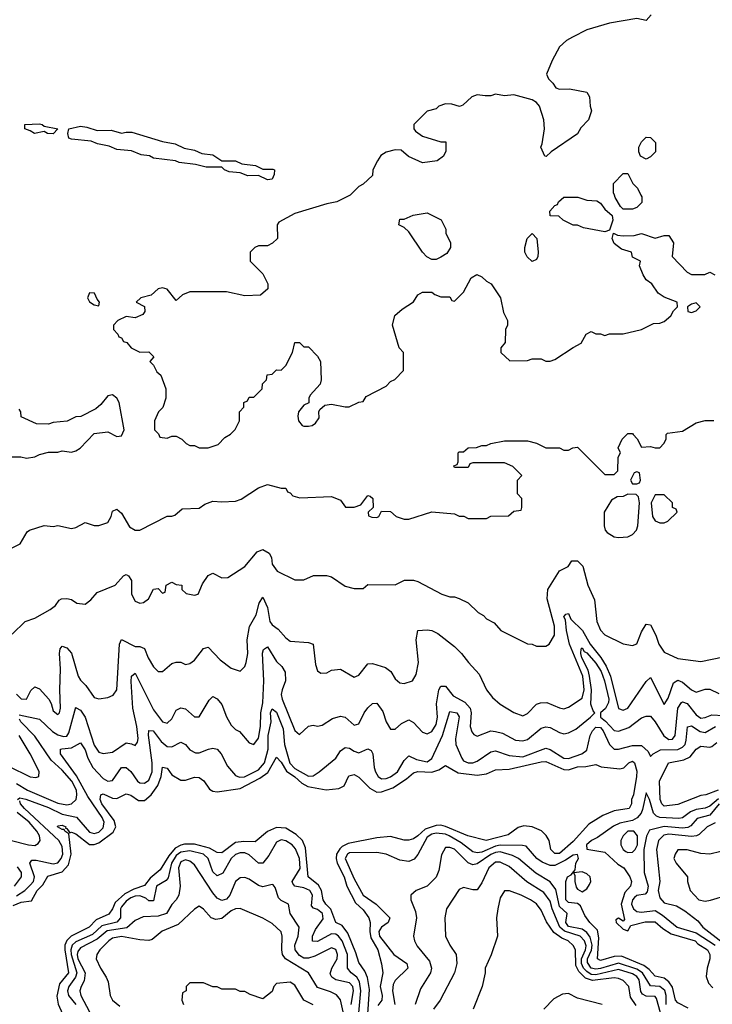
# Model space of a CAD drawing. Header units: inches. Extents: x 2671394 to 2765652, y 830470 to 955458.
# Tile 238 of 256: x 2701863 to 2704901, y 926451 to 930769. Entities that reach past the tile are written whole.
import ezdxf

# ---------------------------------------------------------------- set-up
doc = ezdxf.new("R2010")
doc.units = ezdxf.units.IN
doc.header["$MEASUREMENT"] = 0
doc.layers.add('C7902', color=7, linetype='Continuous')
doc.layers.add('C7903', color=7, linetype='Continuous')

msp = doc.modelspace()

# ---------------------------------------------------------------- linework, layer by layer
at = {"layer": 'C7902', "color": 2}
for points, elevation in [([(2703312, 930000), (2703310, 929998), (2703254, 929970), (2703210, 929962), (2703070, 929919), (2702999.6, 929880.4), (2702992, 929870), (2702994, 929810), (2702971.6, 929788.4), (2702950, 929778), (2702910, 929778), (2702894, 929770), (2702874, 929750), (2702874, 929710), (2702930, 929654), (2702952, 929610), (2702951.6, 929588.4), (2702919.6, 929560.4), (2702850, 929558), (2702770, 929575.3), (2702610, 929575.3), (2702576.9, 929563.1), (2702550, 929538), (2702510, 929588), (2702490, 929593.2), (2702471.1, 929588.9), (2702439.6, 929560.4), (2702394, 929550), (2702374, 929530), (2702411.3, 929511.3), (2702412, 929490), (2702403.6, 929476.4), (2702370, 929462), (2702330, 929468), (2702294, 929450), (2702274, 929430), (2702274, 929410), (2702294, 929390), (2702298, 929378), (2702310, 929374), (2702318, 929358), (2702332.7, 929352.7), (2702352, 929330), (2702390, 929311.3), (2702430, 929312), (2702452, 929290), (2702434, 929270), (2702450, 929254), (2702465.4, 929225.4), (2702482, 929210), (2702504.7, 929150), (2702504.7, 929110), (2702490.9, 929069.1), (2702472, 929050), (2702454, 929010), (2702454, 928970), (2702472.7, 928952.7), (2702478, 928938), (2702510, 928934), (2702530, 928942), (2702550, 928942), (2702574, 928930), (2702594, 928910), (2702610, 928902), (2702630, 928902), (2702650, 928892), (2702690, 928892), (2702733.6, 928906.4), (2702763.1, 928936.9), (2702788.4, 928951.6), (2702808.4, 928971.6), (2702828, 929010), (2702828, 929050), (2702846, 929070), (2702846, 929090), (2702862, 929098), (2702870, 929114), (2702890, 929114), (2702926, 929150), (2702928.4, 929171.6), (2702946, 929190), (2702948.9, 929211.1), (2702970, 929214), (2702990, 929234), (2703010, 929232), (2703030, 929252), (2703059, 929310), (2703070, 929354), (2703090, 929354), (2703110, 929334), (2703130, 929334), (2703170, 929294), (2703182, 929270), (2703184.7, 929190), (2703181, 929170), (2703136.9, 929123.1), (2703131.3, 929110), (2703131.3, 929088.7), (2703110, 929078), (2703086, 929050), (2703082.8, 929030), (2703086, 929010), (2703102, 928990), (2703110, 928986), (2703130, 928986.8), (2703146, 928990), (2703160.4, 928999.6), (2703176.4, 929023.6), (2703175.3, 929050), (2703180.2, 929059.8), (2703202, 929078), (2703230, 929082.8), (2703290, 929071), (2703308.7, 929071.3), (2703350, 929092), (2703370, 929094), (2703383.1, 929116.9), (2703470, 929162), (2703490, 929182), (2703508.4, 929191.6), (2703546, 929230), (2703546, 929310), (2703528, 929330), (2703498, 929430), (2703508.9, 929471.1), (2703540.2, 929499.8), (2703590, 929531.3), (2703610, 929562), (2703630, 929574), (2703670, 929574), (2703683.6, 929563.6), (2703710, 929554), (2703750, 929554), (2703758, 929538), (2703770, 929534), (2703810, 929574), (2703843.1, 929636.9), (2703868.4, 929651.6), (2703890, 929642), (2703910, 929622), (2703931.1, 929611.1), (2703972, 929550), (2703985.4, 929485.4), (2704002, 929450), (2704002, 929430), (2703994, 929410), (2703992.7, 929352.7), (2703974, 929330), (2703974, 929310), (2704012.7, 929272.7), (2704090, 929274), (2704110, 929282), (2704150, 929282), (2704170, 929271.3), (2704190, 929271), (2704210, 929278.8), (2704290, 929332), (2704326, 929350), (2704348, 929390), (2704370, 929402), (2704390, 929392), (2704410, 929392), (2704430, 929384.7), (2704450, 929392), (2704510, 929391.3), (2704590, 929411), (2704643.2, 929436.8), (2704670, 929438.8), (2704690, 929446), (2704719, 929470), (2704730, 929492), (2704748, 929510), (2704746, 929530), (2704690, 929552.7), (2704664, 929570), (2704635.3, 929610), (2704610, 929628.7), (2704597.2, 929650), (2704582, 929690), (2704586, 929710), (2704550, 929728), (2704546, 929750), (2704502, 929762), (2704470, 929788), (2704462, 929810), (2704467.3, 929832.7), (2704484.7, 929824.7), (2704510, 929821), (2704558, 929822), (2704590, 929831.3), (2704650, 929811.3), (2704690, 929822), (2704710, 929822), (2704731, 929790), (2704724.7, 929730), (2704790, 929662), (2704810, 929652), (2704830, 929651.3), (2704868.4, 929651.6), (2704890, 929662), (2704912, 929650)], 42), ([(2704587.3, 930000), (2704591.6, 929991.6), (2704592, 929968), (2704570, 929946), (2704550, 929938), (2704510, 929938), (2704498, 929950), (2704475.3, 929990), (2704471.7, 930000)], 42), ([(2701790, 928852), (2701868.4, 928851.6), (2701893.6, 928846.4), (2701930, 928852), (2701950, 928862), (2701990, 928872), (2702030, 928872), (2702050, 928878), (2702090, 928872), (2702110, 928878), (2702128, 928890), (2702190, 928954), (2702250, 928962), (2702290, 928941), (2702310, 928944.7), (2702322, 928970), (2702299, 929090), (2702288.7, 929110), (2702270, 929124), (2702250, 929119), (2702218.8, 929081.2), (2702196.9, 929063.1), (2702131.6, 929028.4), (2702110, 929028), (2702071.1, 929008.9), (2702010, 929002), (2701990, 928995.3), (2701936.4, 928996.4), (2701870, 929028), (2701868, 929050), (2701860.4, 929060.4)], 42), ([(2701709.1, 928390.9), (2701866, 928470), (2701896.4, 928523.6), (2701906, 928530), (2701970, 928551.3), (2702010, 928546), (2702030, 928551.3), (2702090, 928538), (2702110, 928542), (2702150, 928564.7), (2702190, 928551.3), (2702210, 928551), (2702250, 928564.7), (2702264, 928590), (2702270, 928614), (2702290, 928622), (2702310, 928604.7), (2702344.9, 928544.9), (2702370, 928531), (2702390, 928531), (2702510, 928592), (2702530, 928591.3), (2702543.1, 928596.9), (2702576, 928624), (2702650, 928626.8), (2702675.5, 928644.5), (2702710, 928657.3), (2702750, 928654), (2702810, 928657.3), (2702834, 928666), (2702910, 928716), (2702950, 928731.3), (2703010, 928714), (2703030, 928714), (2703038, 928698), (2703050, 928694), (2703061, 928681), (2703091.6, 928671.6), (2703230, 928678), (2703270, 928662), (2703291.6, 928631.6), (2703330, 928631), (2703359, 928641), (2703390, 928682), (2703399.6, 928679.6), (2703411.3, 928670), (2703414, 928630), (2703392, 928610), (2703392.7, 928592.7), (2703407.1, 928587.1), (2703430, 928586), (2703438, 928590), (2703450, 928614), (2703490, 928612), (2703514, 928590), (2703550, 928578), (2703570, 928578), (2703670, 928611.3), (2703770, 928602), (2703790, 928592), (2703811.6, 928591.6), (2703830, 928582), (2703910, 928582), (2703930, 928592), (2704007.3, 928592.7), (2704030, 928614), (2704062, 928618), (2704066, 928630), (2704066, 928670), (2704046, 928690), (2704046, 928750), (2704066, 928770), (2704026, 928810), (2703990, 928826), (2703850, 928826), (2703838, 928822), (2703830, 928806), (2703770, 928806), (2703767.3, 928812.7), (2703782, 928818), (2703786, 928830), (2703786, 928870), (2703790, 928874), (2703810, 928874), (2703830, 928892), (2703867.3, 928892.7), (2703890, 928902), (2703910, 928902), (2703928.9, 928911.1), (2703990, 928922), (2704090, 928922), (2704130, 928912), (2704170, 928892), (2704230, 928891.3), (2704250, 928882), (2704270, 928882), (2704288.4, 928891.6), (2704310, 928894), (2704430, 928774), (2704470, 928774), (2704486, 928790), (2704488, 928850), (2704498, 928870), (2704488.4, 928891.6), (2704506, 928930), (2704530, 928954), (2704550, 928954), (2704554, 928950), (2704571.6, 928931.6), (2704590, 928894), (2704630, 928898), (2704650, 928891.3), (2704670, 928892), (2704688, 928910), (2704698, 928930), (2704698, 928950), (2704704.7, 928955.3), (2704770, 928964.7), (2704830, 929001), (2704870, 929011.3), (2704908, 929012)], 38), ([(2701830, 928074), (2701888, 928130), (2701930, 928144.7), (2701997.2, 928182.8), (2702020.4, 928199.6), (2702036.4, 928223.6), (2702046, 928230), (2702070, 928231.3), (2702090, 928226), (2702114, 928210), (2702150, 928206), (2702174.8, 928225.2), (2702203.2, 928256.8), (2702282, 928290), (2702319, 928330), (2702330, 928336.3), (2702341, 928330), (2702353.4, 928310), (2702353, 928250), (2702370, 928218.8), (2702390, 928210.7), (2702406, 928214), (2702428.7, 928230), (2702450, 928272), (2702470, 928274), (2702490, 928254), (2702502, 928258), (2702506, 928290), (2702530, 928302), (2702550, 928292), (2702574, 928290), (2702574, 928270), (2702592.7, 928252.7), (2702630, 928246), (2702646, 928250), (2702664.7, 928295.3), (2702690, 928332), (2702710, 928342), (2702750, 928322), (2702776.4, 928323.6), (2702850, 928371.3), (2702904.4, 928435.6), (2702930, 928446), (2702958, 928430), (2702968, 928410), (2702970, 928382), (2702992, 928350), (2703070, 928312), (2703110, 928312), (2703151.6, 928331.6), (2703208.4, 928331.6), (2703230, 928326), (2703290, 928284.7), (2703330, 928274), (2703370, 928274), (2703390, 928292), (2703510, 928291.3), (2703551.1, 928311.1), (2703590, 928311.3), (2703610, 928304.7), (2703714, 928250), (2703750, 928238), (2703770, 928238), (2703791.1, 928231.1), (2703830, 928212), (2703874, 928170), (2703896.9, 928156.9), (2703910, 928142), (2703943.6, 928123.6), (2703974, 928090), (2704090, 928032), (2704111.1, 928031.1), (2704130, 928022), (2704170, 928022), (2704186, 928030), (2704208.7, 928070), (2704209.2, 928110), (2704176, 928230), (2704179, 928270), (2704230, 928352), (2704268.4, 928371.6), (2704284.7, 928395.3), (2704310, 928396), (2704332.5, 928372.5), (2704354.8, 928290), (2704384.5, 928224.5), (2704394.8, 928130), (2704410, 928092), (2704430, 928071.3), (2704510, 928031.3), (2704550, 928024.7), (2704570, 928031.3), (2704590, 928084.7), (2704610, 928118), (2704630, 928116), (2704653.4, 928070), (2704665.5, 928030), (2704690, 927994.8), (2704750, 927967.7), (2704850, 927954), (2704950, 927974.4)], 34), ([(2701850, 927810.6), (2701870, 927790.6), (2701893.2, 927790), (2701912.3, 927827.7), (2701930, 927842.8), (2701950, 927834), (2701990.7, 927790), (2702002, 927770), (2702010, 927738), (2702030, 927722.8), (2702037.2, 927730), (2702042.7, 927750), (2702038.9, 927830), (2702042, 927922), (2702037.4, 927990), (2702040.7, 928010), (2702050, 928022), (2702070, 928014.4), (2702091.2, 927991.2), (2702120.3, 927890), (2702130, 927873.4), (2702154, 927850), (2702190, 927796), (2702210, 927790.8), (2702250, 927796), (2702272.9, 927807.1), (2702289.3, 927830.7), (2702300.9, 928030), (2702310, 928050.8), (2702370, 928021), (2702390, 928021), (2702410, 928012), (2702426.8, 927970), (2702450, 927931.3), (2702470, 927911.3), (2702490, 927911.3), (2702530, 927946), (2702550, 927951.3), (2702570, 927951), (2702590, 927941), (2702610, 927946), (2702630, 927961), (2702670, 928012), (2702690, 928018), (2702742.5, 927962.5), (2702790, 927924.7), (2702830, 927912), (2702850, 927932), (2702857.2, 927950), (2702863.7, 927990), (2702861.6, 928050), (2702871.5, 928108.5), (2702900.5, 928159.5), (2702914, 928210), (2702930, 928236), (2702950, 928192), (2702960.7, 928130), (2702970, 928116), (2702996.7, 928096.7), (2703030, 928058.8), (2703050, 928044), (2703130, 928038), (2703150.9, 928030.9), (2703160.7, 927940.7), (2703170, 927914), (2703183.6, 927903.6), (2703210, 927904.7), (2703230, 927916), (2703270, 927921), (2703330, 927886), (2703350, 927894.8), (2703390, 927944.7), (2703410, 927946), (2703467.7, 927927.7), (2703479.9, 927919.9), (2703491, 927910), (2703510, 927878), (2703530, 927861), (2703550, 927858), (2703586, 927870), (2703602, 927898), (2703612.7, 927950), (2703602.7, 928050), (2703609, 928090), (2703650, 928094), (2703670, 928090.8), (2703697.5, 928077.5), (2703770, 928021), (2703801, 927990), (2703831, 927950), (2703878.8, 927898.8), (2703910.6, 927830.6), (2703936.8, 927796.8), (2703970, 927766.8), (2704030, 927731), (2704070, 927716), (2704090, 927726.8), (2704130, 927766.8), (2704146.8, 927773.2), (2704175.2, 927775.2), (2704230, 927750.8), (2704250, 927747.3), (2704270, 927754.8), (2704330, 927793.4), (2704338.9, 927830), (2704333.3, 927890), (2704274.6, 928030), (2704260.8, 928090), (2704257, 928137), (2704249.8, 928150), (2704258, 928162), (2704270, 928164.7), (2704280.3, 928140.3), (2704331, 928091), (2704364.9, 928030), (2704411.7, 927971.7), (2704434.7, 927934.7), (2704454, 927890), (2704489, 927749), (2704510, 927741.6), (2704530, 927750.6), (2704610, 927867.3), (2704630, 927884), (2704690, 927766), (2704706.8, 927793.2), (2704730, 927861), (2704750, 927872.4), (2704770, 927863.8), (2704810, 927830.6), (2704830, 927820.7), (2704870, 927833.4), (2704890, 927833), (2704930, 927814)], 30), ([(2701860.5, 927720.5), (2701950, 927702.4), (2702007.2, 927647.2), (2702030, 927632.9), (2702054.8, 927625.2), (2702070, 927627), (2702078.7, 927641.3), (2702110, 927754), (2702110.7, 927750.7), (2702130, 927740.7), (2702150, 927710.7), (2702190, 927587.3), (2702210, 927557.3), (2702230, 927550.6), (2702270, 927556.3), (2702330, 927597.3), (2702354, 927594), (2702370, 927586), (2702379.5, 927600.5), (2702382.7, 927617.3), (2702377.7, 927670), (2702358.8, 927750), (2702352.7, 927867.3), (2702354, 927890), (2702370, 927902.8), (2702450, 927742), (2702490, 927690.6), (2702510, 927684), (2702530, 927702.8), (2702550, 927741), (2702570, 927750.8), (2702590, 927746.8), (2702630, 927711.3), (2702650, 927711.3), (2702694.8, 927785.2), (2702710, 927801), (2702730, 927791), (2702750, 927766), (2702770, 927711.3), (2702790, 927676), (2702810, 927656), (2702827.3, 927647.3), (2702870, 927598), (2702890, 927591.3), (2702910, 927618), (2702919.6, 927670), (2702921.1, 927730), (2702930, 927774), (2702933.8, 927870), (2702928.3, 927991.7), (2702932.7, 928007.3), (2702950, 928018.8), (2702990, 927954.8), (2703012.3, 927932.3), (2703027.1, 927907.1), (2703028.8, 927870), (2703013.7, 927830), (2703010.4, 927810), (2703013.7, 927790), (2703070, 927652), (2703090, 927634), (2703129.3, 927670.7), (2703150, 927674.8), (2703170, 927671), (2703190, 927676), (2703234.8, 927705.2), (2703270, 927714.8), (2703290.5, 927710.5), (2703330, 927676), (2703350, 927681), (2703374, 927730), (2703390, 927750.8), (2703410, 927771), (2703430, 927771.3), (2703455.6, 927735.6), (2703470.5, 927690.5), (2703490, 927658), (2703510, 927658), (2703537.5, 927682.5), (2703570, 927698.8), (2703590, 927687.3), (2703630, 927644), (2703650, 927637.3), (2703670, 927647.3), (2703690, 927678.8), (2703695.1, 927710), (2703691.1, 927768.9), (2703702, 927830), (2703710, 927846), (2703730, 927846.8), (2703763.6, 927803.6), (2703816, 927776), (2703838.7, 927750), (2703843.1, 927730), (2703839.1, 927670), (2703845.5, 927645.5), (2703854.4, 927634.4), (2703870, 927627.3), (2703929.5, 927650.5), (2703950, 927648.2), (2703979.9, 927639.9), (2704038, 927610), (2704070, 927606), (2704090, 927613), (2704150, 927661.6), (2704170, 927668.2), (2704190, 927665.5), (2704230, 927643), (2704250, 927638), (2704270, 927642), (2704301.7, 927658.3), (2704366.6, 927710), (2704385.2, 927730), (2704378, 927738), (2704367.9, 927767.9), (2704370.8, 927830), (2704362.6, 927890), (2704356.1, 927916.1), (2704329, 927970), (2704324.2, 927990), (2704325.1, 928010), (2704330, 928014.9), (2704339, 927999), (2704350, 927993.1), (2704390, 927946.7), (2704412.8, 927910), (2704427.2, 927870), (2704446.4, 927790), (2704445.3, 927774.7), (2704432, 927748), (2704410.5, 927730), (2704410.4, 927710), (2704432.8, 927692.8), (2704470, 927652.7), (2704490, 927648.4), (2704534.7, 927665.3), (2704590, 927707.3), (2704610, 927714.8), (2704630, 927714.8), (2704650, 927690.7), (2704687.9, 927627.9), (2704710, 927613), (2704726.3, 927613.7), (2704737.6, 927630), (2704749.8, 927750.2), (2704765.2, 927774.8), (2704770, 927778.4), (2704790, 927770.3), (2704830, 927720.3), (2704850, 927706.7), (2704870, 927708.4), (2704899.1, 927720.9), (2704950, 927718)], 26), ([(2701854, 927350), (2701863.9, 927356.1), (2701890, 927351.3), (2701990, 927314.3), (2702050, 927284.7), (2702112.2, 927272.2), (2702170, 927206.3), (2702190, 927200.9), (2702210, 927206.5), (2702230, 927224.9), (2702234.2, 927250), (2702224.5, 927270), (2702162.7, 927362.7), (2702112.7, 927452.7), (2702042.9, 927550), (2702042, 927570), (2702047.9, 927572.1), (2702090, 927575.6), (2702130, 927597.3), (2702150, 927567.3), (2702162.8, 927530), (2702184.7, 927490), (2702230, 927441.7), (2702250, 927430.4), (2702270, 927433.4), (2702309.8, 927490.2), (2702330, 927490.4), (2702350, 927472.7), (2702380.5, 927430), (2702390, 927422.4), (2702410, 927421.3), (2702430, 927434.9), (2702444.8, 927470), (2702443.8, 927510), (2702428.7, 927631.3), (2702430, 927651.3), (2702449.2, 927650.8), (2702483.8, 927603.8), (2702510, 927582.4), (2702530, 927580.5), (2702570, 927600.7), (2702590, 927590.7), (2702610, 927567.7), (2702633.7, 927553.7), (2702650, 927553.4), (2702690.7, 927570.7), (2702710, 927574), (2702730, 927570.8), (2702747.3, 927550), (2702775.2, 927495.2), (2702810, 927454.8), (2702827.2, 927447.2), (2702848.9, 927448.9), (2702910, 927480.2), (2702936.5, 927510), (2702953.3, 927570), (2702953.7, 927630), (2702965.6, 927690), (2702963.5, 927730), (2702970, 927747.3), (2702990, 927733), (2703018.7, 927658.7), (2703025.2, 927590), (2703048.5, 927508.5), (2703070, 927485.6), (2703130, 927452.4), (2703150, 927453.4), (2703177.2, 927470), (2703249.7, 927530.3), (2703270, 927562.8), (2703290, 927578), (2703310, 927574.9), (2703330, 927560.7), (2703350, 927554), (2703390, 927571), (2703404, 927564), (2703412.7, 927550), (2703418, 927490), (2703424, 927470), (2703436, 927450), (2703450, 927440.7), (2703470, 927441.6), (2703490, 927448.8), (2703520.7, 927470), (2703550, 927521), (2703570, 927541), (2703604.2, 927524.2), (2703650, 927514.9), (2703670.8, 927529.2), (2703717.7, 927630), (2703750, 927734.9), (2703781, 927730), (2703790, 927712), (2703775.1, 927615.1), (2703776.5, 927590), (2703801.6, 927530), (2703810, 927519.1), (2703830, 927510.6), (2703850, 927510.5), (2703870, 927517.1), (2703930, 927558), (2703950, 927563), (2704010, 927542), (2704070, 927536.9), (2704170, 927574.4), (2704190, 927568.8), (2704250, 927530.3), (2704270, 927529.2), (2704329.2, 927550), (2704350, 927566), (2704365.1, 927630), (2704374.7, 927650), (2704390, 927666.7), (2704410, 927664.6), (2704422.7, 927650), (2704450.3, 927590.3), (2704470, 927570.7), (2704490, 927570.4), (2704550, 927586.5), (2704590, 927586.7), (2704619.5, 927559.5), (2704630, 927538), (2704642, 927550), (2704673.2, 927566.8), (2704750, 927568.4), (2704770, 927578.3), (2704781, 927590), (2704786.6, 927610), (2704792, 927668), (2704810, 927672.4), (2704847.6, 927647.6), (2704870, 927642.7), (2704914, 927670)], 22), ([(2701850, 927420.2), (2701897.1, 927390), (2702030, 927333.1), (2702070, 927325.3), (2702090, 927330.4), (2702111, 927349), (2702114.5, 927370), (2702111.8, 927390), (2702091.6, 927430), (2702050, 927478.3), (2702001.7, 927521.7), (2701930, 927627.8), (2701867.8, 927690), (2701862, 927702)], 26), ([(2701814.9, 927494.9), (2701910, 927448.4), (2701934.8, 927445.2), (2701948, 927450), (2701948.4, 927471.6), (2701909.3, 927550), (2701860.7, 927630)], 30), ([(2704926, 927390), (2704872, 927370), (2704850, 927366.6), (2704750, 927327.8), (2704690, 927320.7), (2704679.5, 927330), (2704672, 927350), (2704668.5, 927430), (2704709.2, 927510), (2704776, 927524), (2704803.3, 927536.7), (2704830, 927570.8), (2704850, 927584), (2704890, 927578.8), (2704898, 927582), (2704920.2, 927599.8)], 18), ([(2701835.3, 926884.7), (2701870, 926899.6), (2701914.5, 926905.5), (2701940.4, 926950), (2701964.2, 926975.8), (2701987.1, 927012.9), (2702050, 927031.6), (2702076.8, 927063.2), (2702088.9, 927110), (2702078.6, 927198.6), (2702062, 927210), (2702058, 927218), (2702050, 927217.2), (2702029.8, 927229.8), (2702030, 927234), (2702050, 927237.1), (2702066, 927230), (2702063.6, 927223.6), (2702070, 927222), (2702083.6, 927203.6), (2702090, 927206.8), (2702110, 927199.5), (2702170, 927151.7), (2702190, 927151.5), (2702210, 927159.6), (2702273.6, 927206.4), (2702284.4, 927230), (2702277.1, 927257.1), (2702224.2, 927330), (2702216.3, 927350), (2702219, 927370), (2702230, 927374), (2702270, 927355.8), (2702290, 927354), (2702330, 927374), (2702350, 927368), (2702384.8, 927344.8), (2702410, 927345.3), (2702440.5, 927370), (2702469, 927411), (2702484.4, 927450), (2702490, 927491), (2702510, 927486.8), (2702530, 927457.3), (2702570, 927434.9), (2702590, 927434.9), (2702630, 927447), (2702650, 927445.3), (2702671.5, 927431.5), (2702695.2, 927395.2), (2702710, 927385.3), (2702730, 927382.6), (2702830, 927398), (2702916.5, 927443.5), (2702951.8, 927468.2), (2702990, 927534.8), (2703010, 927513.4), (2703033.5, 927473.5), (2703070, 927448.9), (2703100.3, 927420.3), (2703127.1, 927407.1), (2703207.7, 927392.3), (2703262.7, 927397.3), (2703286, 927410), (2703306.7, 927453.3), (2703330, 927458.4), (2703350, 927448), (2703398.5, 927398.5), (2703430, 927382), (2703450, 927382.6), (2703499.4, 927400.6), (2703559.8, 927440.2), (2703590, 927466.7), (2703610, 927472.3), (2703671.1, 927468.9), (2703701, 927479), (2703730, 927498.8), (2703785.9, 927465.9), (2703870, 927456.5), (2703910, 927461.6), (2703950, 927479.5), (2704010, 927482.4), (2704150, 927514.9), (2704170, 927516.5), (2704250, 927480.5), (2704270, 927479.1), (2704310, 927493.1), (2704345.8, 927494.2), (2704390, 927502.8), (2704413, 927493), (2704495.5, 927484.5), (2704512.3, 927487.7), (2704535.3, 927510), (2704550, 927517.3), (2704558.8, 927510), (2704570, 927474), (2704568.2, 927450), (2704555.3, 927370), (2704546.8, 927350), (2704546.8, 927330), (2704536, 927310), (2704470, 927299.3), (2704421.1, 927278.9), (2704359.3, 927240.7), (2704290, 927165.1), (2704230, 927112.3), (2704210, 927112.7), (2704192.7, 927130), (2704185.2, 927170), (2704171.9, 927191.9), (2704151.8, 927211.8), (2704110, 927229.5), (2704074.5, 927234.5), (2704050, 927226.6), (2704005.1, 927194.9), (2703909.7, 927169.7), (2703829, 927190), (2703731, 927231), (2703710, 927236.4), (2703690, 927235.4), (2703641.1, 927218.9), (2703610, 927189.7), (2703590, 927176.3), (2703570, 927171.3), (2703550, 927171.3), (2703490, 927186.6), (2703430, 927181.7), (2703303.7, 927156.3), (2703276.8, 927143.2), (2703266.7, 927133.3), (2703253.2, 927110), (2703251.1, 927090), (2703255.5, 927070), (2703286, 927010), (2703298.3, 926970), (2703336.1, 926896.1), (2703370, 926866), (2703394.4, 926830), (2703400.3, 926810), (2703398.6, 926770), (2703403.2, 926743.2), (2703433.7, 926690), (2703450.7, 926629.3), (2703456.3, 926590), (2703443.8, 926530), (2703453.4, 926490), (2703452, 926470), (2703434.4, 926445.6)], 18), ([(2704927.7, 927352.3), (2704890, 927320.8), (2704870, 927310.8), (2704830, 927306), (2704805.2, 927294.8), (2704770, 927269.7), (2704753.5, 927266.5), (2704670, 927269.8), (2704656.3, 927276.3), (2704642.6, 927290), (2704625.2, 927350), (2704610, 927378), (2704594.8, 927305.2), (2704589.1, 927290), (2704571.6, 927268.4), (2704550, 927256.8), (2704495.1, 927244.9), (2704467.1, 927232.9), (2704396.9, 927183.1), (2704370.8, 927170), (2704348.4, 927150), (2704350.9, 927130.9), (2704430, 927118.4), (2704485.9, 927065.9), (2704512.7, 927050), (2704538.7, 927010), (2704546, 926990), (2704541.6, 926970), (2704517.8, 926942.2), (2704500.3, 926890), (2704516.3, 926823.7), (2704510, 926815.3), (2704490, 926828.7), (2704478, 926822), (2704478.8, 926810), (2704510, 926781), (2704530, 926774), (2704542.7, 926797.3), (2704606.9, 926813.1), (2704650, 926813.6), (2704684.1, 926784.1), (2704720.5, 926760.5), (2704826, 926730), (2704837.1, 926717.1), (2704879.3, 926690), (2704890.3, 926670), (2704890.2, 926650), (2704878, 926610), (2704873.9, 926573.9), (2704884.3, 926544.3), (2704903.7, 926523.7)], 22), ([(2701850, 926926.7), (2701886.6, 926950), (2701910, 926973.4), (2701924.4, 926990), (2701928.6, 927010), (2701908, 927070), (2701916, 927084), (2701936.2, 927083.8), (2702010, 927066.7), (2702030, 927072), (2702045.4, 927090), (2702052.5, 927110), (2702050, 927142.7), (2702034.8, 927170), (2701884.4, 927310), (2701866.6, 927330), (2701863.3, 927343.3)], 22), ([(2704931.3, 927330), (2704890, 927281.2), (2704833.6, 927266.4), (2704806.1, 927233.9), (2704793.4, 927226.6), (2704770, 927224.2), (2704690, 927230.8), (2704625.7, 927214.3), (2704611.8, 927188.2), (2704600.4, 927130), (2704601.7, 927030), (2704619.6, 926970), (2704615.4, 926944.6), (2704606.2, 926933.8), (2704570, 926928.2), (2704560.2, 926919.8), (2704550.3, 926910), (2704546.7, 926890), (2704550, 926880.7), (2704555.3, 926870), (2704570, 926858.3), (2704590, 926855.2), (2704650, 926862), (2704682.9, 926842.9), (2704746.4, 926790), (2704830, 926764.3), (2704913.8, 926710)], 26), ([(2701828, 927170), (2701902, 927150), (2701930, 927148.4), (2701943.7, 927156.3), (2701952.7, 927170), (2701949.5, 927190), (2701938, 927210), (2701905.1, 927250), (2701851.9, 927291.9)], 26), ([(2704913.6, 927246.4), (2704878.8, 927230), (2704843.4, 927196.6), (2704830.7, 927190), (2704810, 927187.7), (2704710, 927198), (2704687.5, 927192.5), (2704665.2, 927170), (2704656.5, 927130), (2704670.8, 926990), (2704663.2, 926950), (2704670, 926918), (2704690, 926896.5), (2704743.7, 926883.7), (2704780.7, 926860.7), (2704837.1, 926817.1), (2704859.1, 926790), (2704944.4, 926724.4)], 30), ([(2703389.7, 926410), (2703396.9, 926516.9), (2703388.7, 926568.7), (2703376.4, 926596.4), (2703350, 926634), (2703337.6, 926677.6), (2703302.7, 926762.7), (2703276.9, 926796.9), (2703249.4, 926810), (2703228, 926868), (2703206.3, 926890), (2703194.7, 926910), (2703186.2, 926950), (2703174, 926974), (2703128, 927010), (2703117, 927137), (2703103, 927170), (2703075.4, 927195.4), (2703030, 927224), (2702990, 927226.2), (2702950.2, 927209.8), (2702896, 927164), (2702845.6, 927165.6), (2702810, 927160.5), (2702750, 927115.1), (2702730, 927116.9), (2702695.8, 927135.8), (2702630, 927154), (2702586.5, 927153.5), (2702570, 927149.8), (2702544.6, 927135.4), (2702517.5, 927102.5), (2702479.3, 927040.7), (2702435.8, 927004.2), (2702410, 926973), (2702363.2, 926956.8), (2702324, 926936), (2702282, 926898), (2702270, 926869.4), (2702253.6, 926846.4), (2702198, 926822), (2702168.4, 926790), (2702089.4, 926750.6), (2702069.4, 926730.6), (2702062, 926710), (2702061.5, 926690), (2702078, 926590), (2702038.5, 926541.5), (2702026.7, 926486.7), (2702032.4, 926452.4), (2702051.3, 926410)], 18), ([(2704794.5, 926434.5), (2704750, 926458), (2704739.7, 926470), (2704726, 926526), (2704710, 926549.7), (2704690, 926565.4), (2704650, 926574.5), (2704624.5, 926604.5), (2704600.9, 926620.9), (2704503.1, 926663.1), (2704470, 926661.4), (2704410, 926643.1), (2704397, 926650), (2704403.1, 926743.1), (2704397, 926777), (2704363.6, 926810), (2704341.4, 926841.4), (2704323.3, 926883.3), (2704310, 926894), (2704270, 926898), (2704258.9, 926910), (2704258, 926990), (2704265.2, 927010), (2704281.2, 927018.8), (2704299.5, 927040.5), (2704301.6, 927070), (2704314.3, 927090), (2704310, 927108.7), (2704290, 927105.6), (2704256.9, 927083.1), (2704210, 927060.5), (2704190, 927060.5), (2704154.1, 927074.1), (2704131.8, 927090), (2704084.2, 927144.2), (2704068.2, 927148.2), (2703970, 927148.5), (2703950, 927145.2), (2703890, 927118.8), (2703870, 927115.1), (2703850, 927120.5), (2703799.3, 927159.3), (2703746.3, 927190), (2703730, 927197.3), (2703690, 927202.3), (2703670, 927197.3), (2703650, 927184), (2703610, 927108.7), (2703592.8, 927087.2), (2703570, 927077.2), (2703530, 927082.7), (2703470, 927109.4), (2703430, 927117), (2703310, 927115.6), (2703300.4, 927110), (2703290.4, 927090), (2703330, 927002), (2703370, 926930.6), (2703427.3, 926890), (2703486.8, 926830), (2703478.8, 926810), (2703450, 926789.6), (2703442, 926778), (2703438, 926770), (2703441.2, 926750), (2703503.7, 926670), (2703560.7, 926630), (2703565.5, 926610), (2703510, 926556.2), (2703501.6, 926538.4), (2703498.9, 926510), (2703508.8, 926450)], 22), ([(2703344.3, 926350), (2703359.1, 926510), (2703353.8, 926550), (2703342.3, 926570), (2703316.9, 926590), (2703301.1, 926610), (2703301.5, 926670), (2703276.8, 926730), (2703261.1, 926750), (2703250, 926758.7), (2703230, 926759.8), (2703170, 926726.6), (2703148, 926728), (2703148, 926750), (2703160.6, 926779.4), (2703193.6, 926826.4), (2703191.9, 926850), (2703170, 926866.6), (2703152.5, 926872.5), (2703142.8, 926882.8), (2703146.9, 926930), (2703135.8, 926950), (2703110, 926962), (2703069.8, 926969.8), (2703061.4, 926981.4), (2703058.7, 926990), (2703092.7, 927047.3), (2703091, 927091), (2703072.8, 927132.8), (2703058, 927150), (2703030, 927168), (2703010, 927173), (2702990, 927162.7), (2702955.9, 927104.1), (2702930, 927069.5), (2702910, 927069.5), (2702870, 927106.6), (2702850, 927115.1), (2702830, 927116), (2702810, 927108), (2702790, 927091.2), (2702754.2, 927025.8), (2702730, 927014.5), (2702710, 927032.7), (2702689.7, 927090), (2702669, 927109), (2702610, 927125), (2702570, 927119.1), (2702550, 927103.5), (2702528.7, 927070), (2702514.4, 927005.6), (2702505.3, 926994.7), (2702463.1, 926970), (2702450, 926904.5), (2702430, 926904.7), (2702416.2, 926916.2), (2702390, 926927.6), (2702370, 926926), (2702350, 926917.8), (2702330, 926903.5), (2702310, 926878.7), (2702306, 926870), (2702305.2, 926830), (2702290, 926811.2), (2702224, 926796), (2702182.1, 926757.9), (2702110, 926724.6), (2702093.2, 926710), (2702087.8, 926690), (2702089, 926670), (2702113.2, 926590), (2702108.4, 926570), (2702079.1, 926530), (2702072.6, 926510), (2702076.9, 926490), (2702110.2, 926450)], 22), ([(2704698, 926450), (2704698.9, 926490), (2704692.3, 926512.3), (2704670, 926528.7), (2704630, 926532.6), (2704594, 926590), (2704570, 926604.7), (2704490, 926632), (2704410, 926607.6), (2704390, 926604.7), (2704368.9, 926610), (2704354.1, 926634.1), (2704353.8, 926650), (2704370.9, 926689.1), (2704374.3, 926710), (2704365.3, 926745.3), (2704350, 926765.6), (2704330, 926780.7), (2704270, 926793), (2704258.7, 926810), (2704264.2, 926850), (2704230, 926880.5), (2704214.9, 926954.9), (2704190, 926987.8), (2704126.1, 927026.1), (2704050.8, 927090.8), (2704024.4, 927104.4), (2703970, 927119.4), (2703950, 927117.7), (2703930, 927108.9), (2703870, 927067.1), (2703850, 927063.5), (2703830, 927071.6), (2703770, 927131.5), (2703750, 927139.3), (2703730, 927139), (2703713, 927107), (2703701.6, 927038.4), (2703690, 927009), (2703650.4, 926969.6), (2703602, 926950), (2703578, 926930), (2703578.8, 926910), (2703598.5, 926858.5), (2703602.8, 926830), (2703590.8, 926750), (2703594.8, 926730), (2703605.8, 926705.8), (2703660.7, 926640.7), (2703668.7, 926610), (2703664.9, 926590), (2703621.1, 926518.9), (2703597.3, 926450)], 26), ([(2704938, 927122), (2704890, 927109), (2704850, 927112.7), (2704791.1, 927128.9), (2704750, 927128), (2704738, 927110), (2704732, 927090), (2704742, 927070), (2704792, 927010), (2704792, 926990), (2704804, 926950), (2704841, 926910), (2704870, 926904), (2704892.5, 926907.5), (2704970, 926932)], 34), ([(2703317.4, 926450), (2703327.4, 926510), (2703324, 926530), (2703310, 926545.1), (2703250, 926558.4), (2703232.7, 926570), (2703225.4, 926585.4), (2703232, 926610), (2703255.1, 926650), (2703256.9, 926670), (2703250, 926692), (2703230, 926698.4), (2703157.8, 926662.2), (2703130, 926653.7), (2703110, 926654), (2703090, 926664.7), (2703071.3, 926690), (2703069.7, 926710), (2703085.1, 926750), (2703089.6, 926790), (2703049.5, 926850), (2703042, 926890), (2703010, 926906), (2702998, 926918), (2702983.2, 926963.2), (2702974.8, 926974.8), (2702970, 926977.2), (2702930, 926966.6), (2702910, 926972), (2702870, 927000.7), (2702850, 927007), (2702830, 927006.6), (2702810, 926989.2), (2702784.9, 926930), (2702770, 926912.7), (2702750, 926907), (2702730, 926917), (2702710, 926939.5), (2702630, 927062.7), (2702610, 927078.4), (2702590, 927085.1), (2702570, 927075.6), (2702560.3, 927050), (2702567.2, 926970), (2702561.6, 926930), (2702550, 926909.2), (2702530.5, 926889.5), (2702507.3, 926850), (2702470, 926837.7), (2702404.9, 926835.1), (2702370, 926819.3), (2702333.2, 926786.8), (2702246.9, 926773.1), (2702203.3, 926736.7), (2702130, 926699.3), (2702117.7, 926682.3), (2702114.7, 926670), (2702119, 926650), (2702150.3, 926590), (2702145.9, 926554.1), (2702132.4, 926530), (2702127.2, 926510), (2702131.7, 926490), (2702170, 926417.6)], 26), ([(2704673.6, 926413.6), (2704656.6, 926476.6), (2704650, 926485.6), (2704610, 926487.6), (2704595.2, 926495.2), (2704587.5, 926507.5), (2704579.3, 926559.3), (2704570, 926573.6), (2704550, 926585), (2704490, 926603.2), (2704390, 926580.4), (2704370, 926582), (2704350, 926594.5), (2704336.1, 926610), (2704327.3, 926630), (2704327.3, 926650), (2704344.6, 926690), (2704347.4, 926707.4), (2704340.3, 926730), (2704321.3, 926750), (2704251.9, 926771.9), (2704231.5, 926790), (2704198.5, 926870), (2704190, 926903.7), (2704161.2, 926941.2), (2704087.9, 926987.9), (2704010, 927055.1), (2703970, 927074.7), (2703950, 927074.3), (2703920.4, 927050), (2703890, 926984), (2703870, 926954), (2703850, 926953.2), (2703810, 926964), (2703790, 926955.3), (2703734.8, 926870), (2703727.7, 926830), (2703730.7, 926750), (2703750, 926711), (2703778, 926670), (2703780.5, 926630), (2703770.7, 926590), (2703707.7, 926470), (2703678, 926430)], 30), ([(2701840.7, 926970), (2701871.5, 927010), (2701871.3, 927030), (2701854.3, 927054.3)], 26), ([(2704566.7, 926446.7), (2704542, 926482), (2704534, 926530), (2704510, 926555.1), (2704490, 926565.1), (2704470, 926567.4), (2704375, 926555), (2704345.2, 926565.2), (2704315.7, 926595.7), (2704301.6, 926621.6), (2704300.5, 926690), (2704290, 926709.4), (2704269.3, 926730), (2704240.7, 926740.7), (2704206.2, 926766.2), (2704173.6, 926813.6), (2704150, 926864), (2704130, 926892), (2704104, 926910), (2704062, 926930), (2704011.3, 926948.7), (2703990, 926948.7), (2703970, 926918), (2703960.7, 926870), (2703954.8, 926830), (2703958, 926750), (2703931.1, 926668.9), (2703904.7, 926610), (2703904.7, 926590), (2703891, 926530), (2703851.3, 926430)], 34), ([(2703292.6, 926372.6), (2703270.9, 926470.9), (2703253.1, 926493.1), (2703226.4, 926506.4), (2703170, 926524.7), (2703129.6, 926590), (2703029.6, 926650), (2703016.3, 926670), (2703012.6, 926690), (2703015.1, 926750), (2703009.7, 926769.7), (2702970, 926806), (2702930, 926829.6), (2702830, 926871.6), (2702810, 926869.7), (2702790, 926861.1), (2702750, 926827.6), (2702722.8, 926822.8), (2702703.7, 926830), (2702670, 926869.2), (2702650, 926882), (2702630, 926869.2), (2702558.8, 926801.2), (2702487.9, 926772.1), (2702444.6, 926735.4), (2702430, 926731.3), (2702390, 926734.7), (2702310, 926748.5), (2702270, 926741.1), (2702254.4, 926730), (2702215.5, 926690), (2702202, 926670), (2702199.1, 926650), (2702217.6, 926610), (2702243, 926570), (2702250.6, 926550), (2702260.7, 926490), (2702270.7, 926470), (2702302.9, 926442.9)], 30), ([(2703150, 926449.3), (2703108.7, 926470), (2703070, 926535.3), (2703050, 926548), (2702990, 926542), (2702978, 926530), (2702970, 926508), (2702930, 926475.3), (2702874.6, 926494.6), (2702850, 926508), (2702830, 926508), (2702810, 926518), (2702750, 926518), (2702730, 926528), (2702710, 926528), (2702670, 926546), (2702610, 926546), (2702594, 926530), (2702594, 926510), (2702578, 926502), (2702574, 926470), (2702582, 926450)], 34), ([(2704418, 926450), (2704310, 926478), (2704270, 926498), (2704243.6, 926496.4), (2704205.4, 926474.6), (2704162, 926430)], 38)]:
    msp.add_lwpolyline(points, dxfattribs=dict(at, elevation=elevation))
for points, elevation in [([(2704430, 929838), (2704336.4, 929856.4), (2704310, 929868), (2704290, 929868), (2704246, 929890), (2704227.3, 929907.3), (2704189.1, 929909.1), (2704188, 929930), (2704210, 929954), (2704222, 929958), (2704226, 929970), (2704248.9, 929991.1), (2704311, 929991), (2704350, 929978), (2704394.8, 929974.8), (2704410, 929964.7), (2704430, 929938), (2704462, 929910), (2704464.7, 929890), (2704450, 929846)], 42), ([(2703670, 929718), (2703648.9, 929728.9), (2703629.1, 929749.1), (2703570, 929838), (2703550, 929858), (2703526, 929870), (2703530, 929894), (2703550, 929894), (2703588.9, 929911.1), (2703650, 929922), (2703711.1, 929891.1), (2703732, 929850), (2703732.7, 929832.7), (2703752, 929790), (2703752, 929770), (2703736.9, 929743.1), (2703710, 929728), (2703690, 929718)], 42), ([(2704110, 929708.7), (2704088.9, 929728.9), (2704078, 929750), (2704078, 929770), (2704088.7, 929810), (2704110, 929832), (2704131, 929810), (2704137.3, 929750), (2704136, 929730), (2704130, 929718)], 42), ([(2702168.8, 929571.2), (2702160.7, 929550), (2702170, 929531.3), (2702190, 929518), (2702210, 929514), (2702214, 929530), (2702203.2, 929543.2), (2702192, 929570)], 42), ([(2704830, 929528), (2704810, 929522), (2704792, 929510), (2704794, 929490), (2704810, 929484.7), (2704830, 929492), (2704848, 929510)], 42), ([(2704570, 928786), (2704558, 928782), (2704542, 928750), (2704550, 928734), (2704570, 928734), (2704582, 928738), (2704586, 928750), (2704582, 928782)], 38), ([(2704530, 928688), (2704510, 928678), (2704483.6, 928676.4), (2704458, 928662), (2704426.8, 928610), (2704426.8, 928550), (2704431.3, 928530), (2704439.8, 928519.8), (2704470, 928501), (2704490, 928498), (2704530, 928501), (2704550, 928511.3), (2704568.7, 928530), (2704574, 928550), (2704582, 928650), (2704576.4, 928676.4), (2704567.3, 928687.3)], 38), ([(2704690, 928686), (2704650, 928686), (2704632, 928650), (2704638, 928590), (2704650, 928572), (2704670, 928562), (2704690, 928562), (2704706, 928570), (2704746, 928610), (2704742, 928622), (2704726, 928630), (2704726, 928650)], 38), ([(2704530, 927210.9), (2704510.3, 927190), (2704499.5, 927170), (2704499.5, 927150), (2704510.3, 927130.3), (2704521.6, 927121.6), (2704530, 927117), (2704550, 927118.4), (2704562.9, 927130), (2704573.2, 927150), (2704573.2, 927190), (2704557.2, 927210)], 26), ([(2704330, 927031.5), (2704292.7, 927027.3), (2704298, 927018), (2704298, 926990), (2704304.4, 926964.4), (2704310, 926956), (2704330, 926944.7), (2704350, 926958), (2704362.7, 926977.3), (2704368.2, 926990), (2704365.1, 927010), (2704350, 927024)], 22)]:
    msp.add_lwpolyline(points, close=True, dxfattribs=dict(at, elevation=elevation))
at = {"layer": 'C7903', "color": 2, "elevation": 42}
for points in [[(2704632, 930790), (2704610, 930766), (2704570, 930774), (2704450, 930754), (2704350, 930724), (2704287.1, 930692.9), (2704262, 930678), (2704231.3, 930650), (2704198, 930590), (2704174, 930530), (2704182, 930510), (2704202, 930490), (2704214, 930470), (2704230, 930464.7), (2704274.6, 930465.4), (2704350.6, 930450.6), (2704362, 930430), (2704364.7, 930390), (2704371.3, 930370), (2704358, 930330), (2704324.5, 930295.5), (2704310, 930268.7), (2704194, 930190), (2704171.6, 930168.4), (2704166, 930170), (2704148, 930210), (2704155.3, 930224.7), (2704165.2, 930290), (2704161.2, 930330), (2704142.7, 930390), (2704130, 930405.2), (2704110, 930418), (2704030, 930439), (2703990, 930435.3), (2703950, 930442), (2703930, 930435.3), (2703904.7, 930435.3), (2703870, 930439.3), (2703846, 930430), (2703806, 930394), (2703791.6, 930388.4), (2703758, 930398), (2703730, 930399.3), (2703702, 930390), (2703690, 930378), (2703650, 930368), (2703592, 930310), (2703592, 930290), (2703599.6, 930279.6), (2703630, 930258), (2703710, 930234), (2703732.7, 930232.7), (2703732.7, 930192.7), (2703722, 930170), (2703694, 930150), (2703630, 930142), (2703569.1, 930169.1), (2703536.4, 930196.4), (2703510, 930198), (2703470, 930188.7), (2703447.1, 930172.9), (2703432, 930150), (2703412, 930110), (2703410, 930086), (2703370, 930048), (2703350, 930038), (2703312, 930000)], [(2704471.7, 930000), (2704468, 930010), (2704468, 930050), (2704510, 930094), (2704530, 930094), (2704552, 930050), (2704572, 930030), (2704587.3, 930000)]]:
    msp.add_lwpolyline(points, dxfattribs=at)
at = {"layer": 'C7903', "color": 2}
for points, elevation in [([(2702010, 930269.2), (2701986, 930270), (2701970, 930278), (2701928, 930270), (2701910, 930282), (2701886, 930290), (2701886, 930310), (2701950, 930312.7), (2701962, 930310), (2701970, 930302), (2702031.3, 930290)], 38), ([(2702202.8, 930282.8), (2702264.1, 930284.1), (2702310, 930271), (2702330, 930276), (2702355.3, 930275.3), (2702490, 930234.8), (2702544.7, 930224.7), (2702584.9, 930204.9), (2702630, 930197.1), (2702662.8, 930182.8), (2702710, 930175.8), (2702750, 930150.7), (2702810, 930150.4), (2702837.1, 930137.1), (2702898, 930130), (2702930, 930114), (2702974, 930114), (2702981, 930110), (2702978.8, 930090), (2702970, 930069.6), (2702950, 930067), (2702910, 930086), (2702863.6, 930083.6), (2702830, 930097.2), (2702782.4, 930102.4), (2702762, 930110), (2702750, 930122), (2702681.6, 930121.6), (2702634.2, 930134.2), (2702563.2, 930143.2), (2702546, 930150), (2702450, 930162), (2702432.1, 930172.1), (2702396.5, 930176.5), (2702354, 930194), (2702290, 930199.3), (2702255.1, 930215.1), (2702203.9, 930223.9), (2702176.6, 930236.6), (2702090, 930244.5), (2702079, 930250), (2702074, 930270), (2702079, 930290), (2702130, 930301.7), (2702157.7, 930297.7)], 38), ([(2704610, 930158), (2704586, 930170), (2704578, 930190), (2704578, 930210), (2704590, 930234), (2704610, 930254), (2704630, 930252), (2704651, 930230), (2704652, 930190), (2704630, 930168)], 42)]:
    msp.add_lwpolyline(points, close=True, dxfattribs=dict(at, elevation=elevation))

doc.saveas('drawing.dxf')
